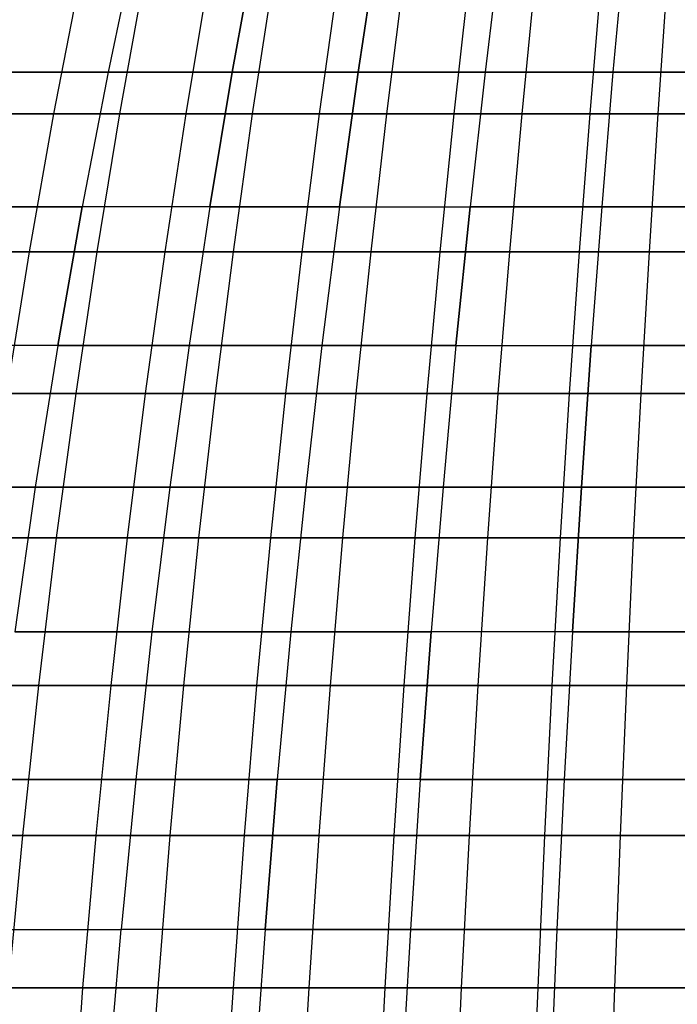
# Model space of a CAD drawing. Extents: x -125 to 125, y -143 to 0.
# Tile 139 of 241: x -15 to -5, y -65 to -49. Entities that reach past the tile are written whole.
import ezdxf

# ---------------------------------------------------------------- set-up
doc = ezdxf.new("R2010")
doc.units = 0
doc.header["$LTSCALE"] = 25.4
doc.layers.get('0').update_dxf_attribs({"linetype": 'CONTINUOUS'})

# ---------------------------------------------------------------- blocks, each defined once
blk = doc.blocks.new('NL2500026672_STL')
at = {"color": 0}
for p, q in [((-13.457, -48.026, 42.681), (-13.888, -50.068, 44.049)), ((-13.457, -48.026, 42.681), (-13.888, -50.068, 44.049)), ((-13.457, -48.026, -42.681), (-13.888, -50.068, -44.049)), ((-13.457, -48.026, -42.681), (-13.888, -50.068, -44.049)), ((-11.954, -50.068, 44.612), (-11.583, -48.026, 43.228)), ((-11.954, -50.068, 44.612), (-11.583, -48.026, 43.228)), ((-11.583, -48.026, -43.228), (-11.954, -50.068, -44.612)), ((-11.583, -48.026, -43.228), (-11.954, -50.068, -44.612)), ((-9.686, -48.026, 43.692), (-9.997, -50.068, 45.091)), ((-9.997, -50.068, -45.091), (-9.686, -48.026, -43.692)), ((-9.997, -50.068, -45.091), (-9.686, -48.026, -43.692)), ((-9.686, -48.026, 43.692), (-9.997, -50.068, 45.091)), ((-7.771, -48.026, 44.073), (-8.02, -50.068, 45.484)), ((-7.771, -48.026, -44.073), (-8.02, -50.068, -45.484)), ((-7.771, -48.026, -44.073), (-8.02, -50.068, -45.484)), ((-7.771, -48.026, 44.073), (-8.02, -50.068, 45.484)), ((-5.841, -48.026, 44.37), (-6.029, -50.068, 45.791)), ((-5.841, -48.026, 44.37), (-6.029, -50.068, 45.791)), ((-5.841, -48.026, -44.37), (-6.029, -50.068, -45.791)), ((-5.841, -48.026, -44.37), (-6.029, -50.068, -45.791)), ((-14.331, -48.625, -47.132), (-14.736, -50.718, -48.463)), ((-14.331, -48.625, -47.132), (-14.736, -50.718, -48.463)), ((-13.334, -48.625, 47.424), (-13.711, -50.718, 48.763)), ((-13.334, -48.625, 47.424), (-13.711, -50.718, 48.763)), ((-12.332, -48.625, -47.694), (-12.68, -50.718, -49.041)), ((-12.332, -48.625, -47.694), (-12.68, -50.718, -49.041)), ((-11.323, -48.625, 47.944), (-11.643, -50.718, 49.298)), ((-11.323, -48.625, 47.944), (-11.643, -50.718, 49.298)), ((-10.31, -48.625, -48.172), (-10.601, -50.718, -49.532)), ((-10.31, -48.625, -48.172), (-10.601, -50.718, -49.532)), ((-9.292, -48.625, 48.378), (-9.555, -50.718, 49.745)), ((-9.292, -48.625, 48.378), (-9.555, -50.718, 49.745)), ((-8.27, -48.625, -48.563), (-8.504, -50.718, -49.935)), ((-8.27, -48.625, -48.563), (-8.504, -50.718, -49.935)), ((-7.244, -48.625, 48.727), (-7.449, -50.718, 50.103)), ((-7.244, -48.625, 48.727), (-7.449, -50.718, 50.103)), ((-6.215, -48.625, -48.869), (-6.391, -50.718, -50.249)), ((-6.215, -48.625, -48.869), (-6.391, -50.718, -50.249)), ((-5.184, -48.625, 48.989), (-5.33, -50.718, 50.373)), ((-5.184, -48.625, 48.989), (-5.33, -50.718, 50.373)), ((-13.888, -50.068, 44.049), (-15.797, -50.068, 43.401)), ((-13.888, -50.068, 44.049), (-15.797, -50.068, 43.401)), ((-15.797, -50.068, -43.401), (-13.888, -50.068, -44.049)), ((-15.797, -50.068, -43.401), (-13.888, -50.068, -44.049)), ((-13.888, -50.068, 44.049), (-14.293, -52.168, 45.332)), ((-13.888, -50.068, 44.049), (-14.293, -52.168, 45.332)), ((-13.888, -50.068, -44.049), (-14.293, -52.168, -45.332)), ((-13.888, -50.068, -44.049), (-14.293, -52.168, -45.332)), ((-11.954, -50.068, 44.612), (-13.888, -50.068, 44.049)), ((-11.954, -50.068, 44.612), (-13.888, -50.068, 44.049)), ((-13.888, -50.068, -44.049), (-11.954, -50.068, -44.612)), ((-13.888, -50.068, -44.049), (-11.954, -50.068, -44.612)), ((-11.954, -50.068, 44.612), (-12.302, -52.168, 45.913)), ((-11.954, -50.068, 44.612), (-12.302, -52.168, 45.913)), ((-12.302, -52.168, -45.913), (-11.954, -50.068, -44.612)), ((-12.302, -52.168, -45.913), (-11.954, -50.068, -44.612)), ((-11.954, -50.068, 44.612), (-9.997, -50.068, 45.091)), ((-11.954, -50.068, 44.612), (-9.997, -50.068, 45.091)), ((-9.997, -50.068, -45.091), (-11.954, -50.068, -44.612)), ((-9.997, -50.068, -45.091), (-11.954, -50.068, -44.612)), ((-10.288, -52.168, 46.405), (-9.997, -50.068, 45.091)), ((-10.288, -52.168, 46.405), (-9.997, -50.068, 45.091)), ((-9.997, -50.068, -45.091), (-10.288, -52.168, -46.405)), ((-9.997, -50.068, -45.091), (-10.288, -52.168, -46.405)), ((-8.02, -50.068, 45.484), (-9.997, -50.068, 45.091)), ((-9.997, -50.068, -45.091), (-8.02, -50.068, -45.484)), ((-9.997, -50.068, -45.091), (-8.02, -50.068, -45.484)), ((-8.02, -50.068, 45.484), (-9.997, -50.068, 45.091)), ((-8.02, -50.068, 45.484), (-8.254, -52.168, 46.81)), ((-8.02, -50.068, -45.484), (-8.254, -52.168, -46.81)), ((-8.02, -50.068, -45.484), (-8.254, -52.168, -46.81)), ((-8.02, -50.068, 45.484), (-8.254, -52.168, 46.81)), ((-6.029, -50.068, 45.791), (-8.02, -50.068, 45.484)), ((-8.02, -50.068, -45.484), (-6.029, -50.068, -45.791)), ((-8.02, -50.068, -45.484), (-6.029, -50.068, -45.791)), ((-6.029, -50.068, 45.791), (-8.02, -50.068, 45.484)), ((-6.029, -50.068, 45.791), (-6.204, -52.168, 47.125)), ((-6.029, -50.068, -45.791), (-6.204, -52.168, -47.125)), ((-6.029, -50.068, -45.791), (-6.204, -52.168, -47.125)), ((-6.029, -50.068, 45.791), (-6.204, -52.168, 47.125)), ((-4.025, -50.068, 46.01), (-6.029, -50.068, 45.791)), ((-4.025, -50.068, 46.01), (-6.029, -50.068, 45.791)), ((-6.029, -50.068, -45.791), (-4.025, -50.068, -46.01)), ((-6.029, -50.068, -45.791), (-4.025, -50.068, -46.01)), ((-14.736, -50.718, -48.463), (-16.766, -50.718, -47.799)), ((-14.736, -50.718, -48.463), (-16.766, -50.718, -47.799)), ((-15.754, -50.718, 48.142), (-13.711, -50.718, 48.763)), ((-15.754, -50.718, 48.142), (-13.711, -50.718, 48.763)), ((-14.736, -50.718, -48.463), (-15.115, -52.867, -49.709)), ((-14.736, -50.718, -48.463), (-15.115, -52.867, -49.709)), ((-12.68, -50.718, -49.041), (-14.736, -50.718, -48.463)), ((-12.68, -50.718, -49.041), (-14.736, -50.718, -48.463)), ((-13.711, -50.718, 48.763), (-14.063, -52.867, 50.017)), ((-13.711, -50.718, 48.763), (-14.063, -52.867, 50.017)), ((-13.711, -50.718, 48.763), (-11.643, -50.718, 49.298)), ((-13.711, -50.718, 48.763), (-11.643, -50.718, 49.298)), ((-12.68, -50.718, -49.041), (-13.006, -52.867, -50.302)), ((-12.68, -50.718, -49.041), (-13.006, -52.867, -50.302)), ((-10.601, -50.718, -49.532), (-12.68, -50.718, -49.041)), ((-10.601, -50.718, -49.532), (-12.68, -50.718, -49.041)), ((-11.643, -50.718, 49.298), (-11.942, -52.867, 50.565)), ((-11.643, -50.718, 49.298), (-11.942, -52.867, 50.565)), ((-11.643, -50.718, 49.298), (-9.555, -50.718, 49.745)), ((-11.643, -50.718, 49.298), (-9.555, -50.718, 49.745)), ((-10.601, -50.718, -49.532), (-10.874, -52.867, -50.806)), ((-10.601, -50.718, -49.532), (-10.874, -52.867, -50.806)), ((-8.504, -50.718, -49.935), (-10.601, -50.718, -49.532)), ((-8.504, -50.718, -49.935), (-10.601, -50.718, -49.532)), ((-9.555, -50.718, 49.745), (-9.8, -52.867, 51.024)), ((-9.555, -50.718, 49.745), (-9.8, -52.867, 51.024)), ((-9.555, -50.718, 49.745), (-7.449, -50.718, 50.103)), ((-9.555, -50.718, 49.745), (-7.449, -50.718, 50.103)), ((-8.504, -50.718, -49.935), (-8.722, -52.867, -51.219)), ((-8.504, -50.718, -49.935), (-8.722, -52.867, -51.219)), ((-6.391, -50.718, -50.249), (-8.504, -50.718, -49.935)), ((-6.391, -50.718, -50.249), (-8.504, -50.718, -49.935)), ((-7.449, -50.718, 50.103), (-7.64, -52.867, 51.391)), ((-7.449, -50.718, 50.103), (-7.64, -52.867, 51.391)), ((-7.449, -50.718, 50.103), (-5.33, -50.718, 50.373)), ((-7.449, -50.718, 50.103), (-5.33, -50.718, 50.373)), ((-6.391, -50.718, -50.249), (-6.555, -52.867, -51.541)), ((-6.391, -50.718, -50.249), (-6.555, -52.867, -51.541)), ((-4.267, -50.718, -50.474), (-6.391, -50.718, -50.249)), ((-4.267, -50.718, -50.474), (-6.391, -50.718, -50.249)), ((-5.33, -50.718, 50.373), (-5.467, -52.867, 51.668)), ((-5.33, -50.718, 50.373), (-5.467, -52.867, 51.668)), ((-5.33, -50.718, 50.373), (-3.202, -50.718, 50.553)), ((-5.33, -50.718, 50.373), (-3.202, -50.718, 50.553)), ((-14.293, -52.168, 45.332), (-16.257, -52.168, 44.666)), ((-14.293, -52.168, 45.332), (-16.257, -52.168, 44.666)), ((-16.257, -52.168, -44.666), (-14.293, -52.168, -45.332)), ((-16.257, -52.168, -44.666), (-14.293, -52.168, -45.332)), ((-14.293, -52.168, 45.332), (-14.671, -54.323, 46.53)), ((-14.293, -52.168, 45.332), (-14.671, -54.323, 46.53)), ((-14.671, -54.323, -46.53), (-14.293, -52.168, -45.332)), ((-14.671, -54.323, -46.53), (-14.293, -52.168, -45.332)), ((-12.302, -52.168, 45.913), (-14.293, -52.168, 45.332)), ((-12.302, -52.168, 45.913), (-14.293, -52.168, 45.332)), ((-12.302, -52.168, -45.913), (-14.293, -52.168, -45.332)), ((-12.302, -52.168, -45.913), (-14.293, -52.168, -45.332)), ((-12.302, -52.168, 45.913), (-12.627, -54.323, 47.126)), ((-12.302, -52.168, 45.913), (-12.627, -54.323, 47.126)), ((-12.302, -52.168, -45.913), (-12.627, -54.323, -47.126)), ((-12.302, -52.168, -45.913), (-12.627, -54.323, -47.126)), ((-10.288, -52.168, 46.405), (-12.302, -52.168, 45.913)), ((-10.288, -52.168, 46.405), (-12.302, -52.168, 45.913)), ((-12.302, -52.168, -45.913), (-10.288, -52.168, -46.405)), ((-12.302, -52.168, -45.913), (-10.288, -52.168, -46.405)), ((-10.288, -52.168, 46.405), (-10.56, -54.323, 47.632)), ((-10.288, -52.168, 46.405), (-10.56, -54.323, 47.632)), ((-10.288, -52.168, -46.405), (-10.56, -54.323, -47.632)), ((-10.288, -52.168, -46.405), (-10.56, -54.323, -47.632)), ((-10.288, -52.168, 46.405), (-8.254, -52.168, 46.81)), ((-10.288, -52.168, 46.405), (-8.254, -52.168, 46.81)), ((-10.288, -52.168, -46.405), (-8.254, -52.168, -46.81)), ((-10.288, -52.168, -46.405), (-8.254, -52.168, -46.81)), ((-8.472, -54.323, 48.047), (-8.254, -52.168, 46.81)), ((-8.472, -54.323, 48.047), (-8.254, -52.168, 46.81)), ((-8.254, -52.168, -46.81), (-8.472, -54.323, -48.047)), ((-8.254, -52.168, -46.81), (-8.472, -54.323, -48.047)), ((-6.204, -52.168, 47.125), (-8.254, -52.168, 46.81)), ((-8.254, -52.168, -46.81), (-6.204, -52.168, -47.125)), ((-8.254, -52.168, -46.81), (-6.204, -52.168, -47.125)), ((-6.204, -52.168, 47.125), (-8.254, -52.168, 46.81)), ((-6.204, -52.168, 47.125), (-6.368, -54.323, 48.371)), ((-6.204, -52.168, -47.125), (-6.368, -54.323, -48.371)), ((-6.204, -52.168, 47.125), (-6.368, -54.323, 48.371)), ((-6.204, -52.168, -47.125), (-6.368, -54.323, -48.371)), ((-4.143, -52.168, 47.351), (-6.204, -52.168, 47.125)), ((-6.204, -52.168, -47.125), (-4.143, -52.168, -47.351)), ((-4.143, -52.168, 47.351), (-6.204, -52.168, 47.125)), ((-6.204, -52.168, -47.125), (-4.143, -52.168, -47.351)), ((-15.115, -52.867, -49.709), (-17.197, -52.867, -49.028)), ((-15.115, -52.867, -49.709), (-17.197, -52.867, -49.028)), ((-16.159, -52.867, 49.379), (-14.063, -52.867, 50.017)), ((-16.159, -52.867, 49.379), (-14.063, -52.867, 50.017)), ((-15.115, -52.867, -49.709), (-15.467, -55.07, -50.868)), ((-15.115, -52.867, -49.709), (-15.467, -55.07, -50.868)), ((-13.006, -52.867, -50.302), (-15.115, -52.867, -49.709)), ((-13.006, -52.867, -50.302), (-15.115, -52.867, -49.709)), ((-14.063, -52.867, 50.017), (-14.391, -55.07, 51.183)), ((-14.063, -52.867, 50.017), (-14.391, -55.07, 51.183)), ((-14.063, -52.867, 50.017), (-11.942, -52.867, 50.565)), ((-14.063, -52.867, 50.017), (-11.942, -52.867, 50.565)), ((-13.006, -52.867, -50.302), (-13.309, -55.07, -51.475)), ((-13.006, -52.867, -50.302), (-13.309, -55.07, -51.475)), ((-10.874, -52.867, -50.806), (-13.006, -52.867, -50.302)), ((-10.874, -52.867, -50.806), (-13.006, -52.867, -50.302)), ((-11.942, -52.867, 50.565), (-12.221, -55.07, 51.744)), ((-11.942, -52.867, 50.565), (-12.221, -55.07, 51.744)), ((-11.942, -52.867, 50.565), (-9.8, -52.867, 51.024)), ((-11.942, -52.867, 50.565), (-9.8, -52.867, 51.024)), ((-10.874, -52.867, -50.806), (-11.127, -55.07, -51.99)), ((-10.874, -52.867, -50.806), (-11.127, -55.07, -51.99)), ((-8.722, -52.867, -51.219), (-10.874, -52.867, -50.806)), ((-8.722, -52.867, -51.219), (-10.874, -52.867, -50.806)), ((-9.8, -52.867, 51.024), (-10.029, -55.07, 52.213)), ((-9.8, -52.867, 51.024), (-10.029, -55.07, 52.213)), ((-9.8, -52.867, 51.024), (-7.64, -52.867, 51.391)), ((-9.8, -52.867, 51.024), (-7.64, -52.867, 51.391)), ((-8.722, -52.867, -51.219), (-8.926, -55.07, -52.413)), ((-8.722, -52.867, -51.219), (-8.926, -55.07, -52.413)), ((-6.555, -52.867, -51.541), (-8.722, -52.867, -51.219)), ((-6.555, -52.867, -51.541), (-8.722, -52.867, -51.219)), ((-7.64, -52.867, 51.391), (-7.819, -55.07, 52.589)), ((-7.64, -52.867, 51.391), (-7.819, -55.07, 52.589)), ((-7.64, -52.867, 51.391), (-5.467, -52.867, 51.668)), ((-7.64, -52.867, 51.391), (-5.467, -52.867, 51.668)), ((-6.555, -52.867, -51.541), (-6.708, -55.07, -52.742)), ((-6.555, -52.867, -51.541), (-6.708, -55.07, -52.742)), ((-4.377, -52.867, -51.772), (-6.555, -52.867, -51.541)), ((-4.377, -52.867, -51.772), (-6.555, -52.867, -51.541)), ((-5.467, -52.867, 51.668), (-5.595, -55.07, 52.872)), ((-5.467, -52.867, 51.668), (-5.595, -55.07, 52.872)), ((-5.467, -52.867, 51.668), (-3.284, -52.867, 51.852)), ((-5.467, -52.867, 51.668), (-3.284, -52.867, 51.852)), ((-14.671, -54.323, 46.53), (-16.687, -54.323, 45.846)), ((-14.671, -54.323, 46.53), (-16.687, -54.323, 45.846)), ((-14.671, -54.323, -46.53), (-16.687, -54.323, -45.846)), ((-14.671, -54.323, -46.53), (-16.687, -54.323, -45.846)), ((-14.671, -54.323, 46.53), (-15.021, -56.53, 47.64)), ((-14.671, -54.323, 46.53), (-15.021, -56.53, 47.64)), ((-14.671, -54.323, -46.53), (-15.021, -56.53, -47.64)), ((-14.671, -54.323, -46.53), (-15.021, -56.53, -47.64)), ((-12.627, -54.323, 47.126), (-14.671, -54.323, 46.53)), ((-12.627, -54.323, 47.126), (-14.671, -54.323, 46.53)), ((-14.671, -54.323, -46.53), (-12.627, -54.323, -47.126)), ((-14.671, -54.323, -46.53), (-12.627, -54.323, -47.126)), ((-12.627, -54.323, 47.126), (-12.928, -56.53, 48.25)), ((-12.627, -54.323, 47.126), (-12.928, -56.53, 48.25)), ((-12.627, -54.323, -47.126), (-12.928, -56.53, -48.25)), ((-12.627, -54.323, -47.126), (-12.928, -56.53, -48.25)), ((-10.56, -54.323, 47.632), (-12.627, -54.323, 47.126)), ((-10.56, -54.323, 47.632), (-12.627, -54.323, 47.126)), ((-12.627, -54.323, -47.126), (-10.56, -54.323, -47.632)), ((-12.627, -54.323, -47.126), (-10.56, -54.323, -47.632)), ((-10.56, -54.323, 47.632), (-10.812, -56.53, 48.768)), ((-10.56, -54.323, 47.632), (-10.812, -56.53, 48.768)), ((-10.56, -54.323, -47.632), (-10.812, -56.53, -48.768)), ((-10.56, -54.323, -47.632), (-10.812, -56.53, -48.768)), ((-8.472, -54.323, 48.047), (-10.56, -54.323, 47.632)), ((-8.472, -54.323, 48.047), (-10.56, -54.323, 47.632)), ((-10.56, -54.323, -47.632), (-8.472, -54.323, -48.047)), ((-10.56, -54.323, -47.632), (-8.472, -54.323, -48.047)), ((-8.472, -54.323, 48.047), (-8.674, -56.53, 49.193)), ((-8.472, -54.323, 48.047), (-8.674, -56.53, 49.193)), ((-8.472, -54.323, -48.047), (-8.674, -56.53, -49.193)), ((-8.472, -54.323, -48.047), (-8.674, -56.53, -49.193)), ((-8.472, -54.323, 48.047), (-6.368, -54.323, 48.371)), ((-8.472, -54.323, 48.047), (-6.368, -54.323, 48.371)), ((-8.472, -54.323, -48.047), (-6.368, -54.323, -48.371)), ((-8.472, -54.323, -48.047), (-6.368, -54.323, -48.371)), ((-6.52, -56.53, 49.524), (-6.368, -54.323, 48.371)), ((-6.52, -56.53, 49.524), (-6.368, -54.323, 48.371)), ((-6.368, -54.323, -48.371), (-6.52, -56.53, -49.524)), ((-6.368, -54.323, -48.371), (-6.52, -56.53, -49.524)), ((-4.252, -54.323, 48.602), (-6.368, -54.323, 48.371)), ((-6.368, -54.323, -48.371), (-4.252, -54.323, -48.602)), ((-4.252, -54.323, 48.602), (-6.368, -54.323, 48.371)), ((-6.368, -54.323, -48.371), (-4.252, -54.323, -48.602)), ((-16.536, -55.07, 50.53), (-14.391, -55.07, 51.183)), ((-16.536, -55.07, 50.53), (-14.391, -55.07, 51.183)), ((-13.309, -55.07, -51.475), (-15.467, -55.07, -50.868)), ((-13.309, -55.07, -51.475), (-15.467, -55.07, -50.868)), ((-14.391, -55.07, 51.183), (-14.694, -57.321, 52.259)), ((-14.391, -55.07, 51.183), (-14.694, -57.321, 52.259)), ((-14.391, -55.07, 51.183), (-12.221, -55.07, 51.744)), ((-14.391, -55.07, 51.183), (-12.221, -55.07, 51.744)), ((-13.309, -55.07, -51.475), (-13.589, -57.321, -52.557)), ((-13.309, -55.07, -51.475), (-13.589, -57.321, -52.557)), ((-11.127, -55.07, -51.99), (-13.309, -55.07, -51.475)), ((-11.127, -55.07, -51.99), (-13.309, -55.07, -51.475)), ((-12.221, -55.07, 51.744), (-12.478, -57.321, 52.832)), ((-12.221, -55.07, 51.744), (-12.478, -57.321, 52.832)), ((-12.221, -55.07, 51.744), (-10.029, -55.07, 52.213)), ((-12.221, -55.07, 51.744), (-10.029, -55.07, 52.213)), ((-11.127, -55.07, -51.99), (-11.361, -57.321, -53.083)), ((-11.127, -55.07, -51.99), (-11.361, -57.321, -53.083)), ((-8.926, -55.07, -52.413), (-11.127, -55.07, -51.99)), ((-8.926, -55.07, -52.413), (-11.127, -55.07, -51.99)), ((-10.029, -55.07, 52.213), (-10.239, -57.321, 53.311)), ((-10.029, -55.07, 52.213), (-10.239, -57.321, 53.311)), ((-10.029, -55.07, 52.213), (-7.819, -55.07, 52.589)), ((-10.029, -55.07, 52.213), (-7.819, -55.07, 52.589)), ((-8.926, -55.07, -52.413), (-9.113, -57.321, -53.515)), ((-8.926, -55.07, -52.413), (-9.113, -57.321, -53.515)), ((-6.708, -55.07, -52.742), (-8.926, -55.07, -52.413)), ((-6.708, -55.07, -52.742), (-8.926, -55.07, -52.413)), ((-7.819, -55.07, 52.589), (-7.983, -57.321, 53.695)), ((-7.819, -55.07, 52.589), (-7.983, -57.321, 53.695)), ((-7.819, -55.07, 52.589), (-5.595, -55.07, 52.872)), ((-7.819, -55.07, 52.589), (-5.595, -55.07, 52.872)), ((-6.708, -55.07, -52.742), (-6.849, -57.321, -53.851)), ((-6.708, -55.07, -52.742), (-6.849, -57.321, -53.851)), ((-4.479, -55.07, -52.978), (-6.708, -55.07, -52.742)), ((-4.479, -55.07, -52.978), (-6.708, -55.07, -52.742)), ((-5.595, -55.07, 52.872), (-5.712, -57.321, 53.984)), ((-5.595, -55.07, 52.872), (-5.712, -57.321, 53.984)), ((-5.595, -55.07, 52.872), (-3.361, -55.07, 53.061)), ((-5.595, -55.07, 52.872), (-3.361, -55.07, 53.061)), ((-15.021, -56.53, 47.64), (-17.085, -56.53, 46.939)), ((-17.085, -56.53, -46.939), (-15.021, -56.53, -47.64)), ((-17.085, -56.53, -46.939), (-15.021, -56.53, -47.64)), ((-15.021, -56.53, 47.64), (-17.085, -56.53, 46.939)), ((-15.021, -56.53, 47.64), (-15.342, -58.784, 48.66)), ((-15.021, -56.53, -47.64), (-15.342, -58.784, -48.66)), ((-15.021, -56.53, -47.64), (-15.342, -58.784, -48.66)), ((-15.021, -56.53, 47.64), (-15.342, -58.784, 48.66)), ((-12.928, -56.53, 48.25), (-15.021, -56.53, 47.64)), ((-12.928, -56.53, 48.25), (-15.021, -56.53, 47.64)), ((-15.021, -56.53, -47.64), (-12.928, -56.53, -48.25)), ((-15.021, -56.53, -47.64), (-12.928, -56.53, -48.25)), ((-12.928, -56.53, 48.25), (-13.205, -58.784, 49.283)), ((-12.928, -56.53, 48.25), (-13.205, -58.784, 49.283)), ((-12.928, -56.53, -48.25), (-13.205, -58.784, -49.283)), ((-12.928, -56.53, -48.25), (-13.205, -58.784, -49.283)), ((-10.812, -56.53, 48.768), (-12.928, -56.53, 48.25)), ((-10.812, -56.53, 48.768), (-12.928, -56.53, 48.25)), ((-12.928, -56.53, -48.25), (-10.812, -56.53, -48.768)), ((-12.928, -56.53, -48.25), (-10.812, -56.53, -48.768)), ((-10.812, -56.53, 48.768), (-11.043, -58.784, 49.812)), ((-10.812, -56.53, 48.768), (-11.043, -58.784, 49.812)), ((-10.812, -56.53, -48.768), (-11.043, -58.784, -49.812)), ((-10.812, -56.53, -48.768), (-11.043, -58.784, -49.812)), ((-8.674, -56.53, 49.193), (-10.812, -56.53, 48.768)), ((-8.674, -56.53, 49.193), (-10.812, -56.53, 48.768)), ((-10.812, -56.53, -48.768), (-8.674, -56.53, -49.193)), ((-10.812, -56.53, -48.768), (-8.674, -56.53, -49.193)), ((-8.674, -56.53, 49.193), (-8.86, -58.784, 50.246)), ((-8.674, -56.53, 49.193), (-8.86, -58.784, 50.246)), ((-8.674, -56.53, -49.193), (-8.86, -58.784, -50.246)), ((-8.674, -56.53, -49.193), (-8.86, -58.784, -50.246)), ((-6.52, -56.53, 49.524), (-8.674, -56.53, 49.193)), ((-6.52, -56.53, 49.524), (-8.674, -56.53, 49.193)), ((-8.674, -56.53, -49.193), (-6.52, -56.53, -49.524)), ((-8.674, -56.53, -49.193), (-6.52, -56.53, -49.524)), ((-6.52, -56.53, 49.524), (-6.66, -58.784, 50.585)), ((-6.52, -56.53, 49.524), (-6.66, -58.784, 50.585)), ((-6.66, -58.784, -50.585), (-6.52, -56.53, -49.524)), ((-6.66, -58.784, -50.585), (-6.52, -56.53, -49.524)), ((-6.52, -56.53, 49.524), (-4.354, -56.53, 49.762)), ((-6.52, -56.53, 49.524), (-4.354, -56.53, 49.762)), ((-4.354, -56.53, -49.762), (-6.52, -56.53, -49.524)), ((-4.354, -56.53, -49.762), (-6.52, -56.53, -49.524)), ((-16.884, -57.321, 51.593), (-14.694, -57.321, 52.259)), ((-16.884, -57.321, 51.593), (-14.694, -57.321, 52.259)), ((-13.589, -57.321, -52.557), (-15.792, -57.321, -51.937)), ((-13.589, -57.321, -52.557), (-15.792, -57.321, -51.937)), ((-14.694, -57.321, 52.259), (-14.971, -59.617, 53.243)), ((-14.694, -57.321, 52.259), (-14.971, -59.617, 53.243)), ((-14.694, -57.321, 52.259), (-12.478, -57.321, 52.832)), ((-14.694, -57.321, 52.259), (-12.478, -57.321, 52.832)), ((-13.589, -57.321, -52.557), (-13.845, -59.617, -53.547)), ((-13.589, -57.321, -52.557), (-13.845, -59.617, -53.547)), ((-11.361, -57.321, -53.083), (-13.589, -57.321, -52.557)), ((-11.361, -57.321, -53.083), (-13.589, -57.321, -52.557)), ((-12.478, -57.321, 52.832), (-12.713, -59.617, 53.827)), ((-12.478, -57.321, 52.832), (-12.713, -59.617, 53.827)), ((-12.478, -57.321, 52.832), (-10.239, -57.321, 53.311)), ((-12.478, -57.321, 52.832), (-10.239, -57.321, 53.311)), ((-11.361, -57.321, -53.083), (-11.575, -59.617, -54.083)), ((-11.361, -57.321, -53.083), (-11.575, -59.617, -54.083)), ((-9.113, -57.321, -53.515), (-11.361, -57.321, -53.083)), ((-9.113, -57.321, -53.515), (-11.361, -57.321, -53.083)), ((-10.239, -57.321, 53.311), (-10.432, -59.617, 54.315)), ((-10.239, -57.321, 53.311), (-10.432, -59.617, 54.315)), ((-10.239, -57.321, 53.311), (-7.983, -57.321, 53.695)), ((-10.239, -57.321, 53.311), (-7.983, -57.321, 53.695)), ((-9.113, -57.321, -53.515), (-9.285, -59.617, -54.523)), ((-9.113, -57.321, -53.515), (-9.285, -59.617, -54.523)), ((-6.849, -57.321, -53.851), (-9.113, -57.321, -53.515)), ((-6.849, -57.321, -53.851), (-9.113, -57.321, -53.515)), ((-7.983, -57.321, 53.695), (-8.133, -59.617, 54.707)), ((-7.983, -57.321, 53.695), (-8.133, -59.617, 54.707)), ((-7.983, -57.321, 53.695), (-5.712, -57.321, 53.984)), ((-7.983, -57.321, 53.695), (-5.712, -57.321, 53.984)), ((-6.849, -57.321, -53.851), (-6.978, -59.617, -54.866)), ((-6.849, -57.321, -53.851), (-6.978, -59.617, -54.866)), ((-4.573, -57.321, -54.092), (-6.849, -57.321, -53.851)), ((-4.573, -57.321, -54.092), (-6.849, -57.321, -53.851)), ((-5.712, -57.321, 53.984), (-5.82, -59.617, 55.001)), ((-5.712, -57.321, 53.984), (-5.82, -59.617, 55.001)), ((-5.712, -57.321, 53.984), (-3.431, -57.321, 54.177)), ((-5.712, -57.321, 53.984), (-3.431, -57.321, 54.177)), ((-13.205, -58.784, 49.283), (-15.342, -58.784, 48.66)), ((-15.342, -58.784, -48.66), (-13.205, -58.784, -49.283)), ((-15.342, -58.784, -48.66), (-13.205, -58.784, -49.283)), ((-13.205, -58.784, 49.283), (-15.342, -58.784, 48.66)), ((-13.205, -58.784, 49.283), (-13.457, -61.081, 50.223)), ((-13.205, -58.784, -49.283), (-13.457, -61.081, -50.223)), ((-13.205, -58.784, 49.283), (-13.457, -61.081, 50.223)), ((-13.205, -58.784, -49.283), (-13.457, -61.081, -50.223)), ((-11.043, -58.784, 49.812), (-13.205, -58.784, 49.283)), ((-11.043, -58.784, 49.812), (-13.205, -58.784, 49.283)), ((-13.205, -58.784, -49.283), (-11.043, -58.784, -49.812)), ((-13.205, -58.784, -49.283), (-11.043, -58.784, -49.812)), ((-11.043, -58.784, 49.812), (-11.254, -61.081, 50.762)), ((-11.043, -58.784, 49.812), (-11.254, -61.081, 50.762)), ((-11.043, -58.784, -49.812), (-11.254, -61.081, -50.762)), ((-11.043, -58.784, -49.812), (-11.254, -61.081, -50.762)), ((-8.86, -58.784, 50.246), (-11.043, -58.784, 49.812)), ((-8.86, -58.784, 50.246), (-11.043, -58.784, 49.812)), ((-11.043, -58.784, -49.812), (-8.86, -58.784, -50.246)), ((-11.043, -58.784, -49.812), (-8.86, -58.784, -50.246)), ((-8.86, -58.784, 50.246), (-9.029, -61.081, 51.204)), ((-8.86, -58.784, 50.246), (-9.029, -61.081, 51.204)), ((-9.029, -61.081, -51.204), (-8.86, -58.784, -50.246)), ((-9.029, -61.081, -51.204), (-8.86, -58.784, -50.246)), ((-6.66, -58.784, 50.585), (-8.86, -58.784, 50.246)), ((-6.66, -58.784, 50.585), (-8.86, -58.784, 50.246)), ((-6.66, -58.784, -50.585), (-8.86, -58.784, -50.246)), ((-6.66, -58.784, -50.585), (-8.86, -58.784, -50.246)), ((-6.66, -58.784, 50.585), (-6.787, -61.081, 51.55)), ((-6.66, -58.784, 50.585), (-6.787, -61.081, 51.55)), ((-6.66, -58.784, -50.585), (-6.787, -61.081, -51.55)), ((-6.66, -58.784, -50.585), (-6.787, -61.081, -51.55)), ((-4.447, -58.784, 50.827), (-6.66, -58.784, 50.585)), ((-4.447, -58.784, 50.827), (-6.66, -58.784, 50.585)), ((-6.66, -58.784, -50.585), (-4.447, -58.784, -50.827)), ((-6.66, -58.784, -50.585), (-4.447, -58.784, -50.827)), ((-17.202, -59.617, 52.565), (-14.971, -59.617, 53.243)), ((-17.202, -59.617, 52.565), (-14.971, -59.617, 53.243)), ((-13.845, -59.617, -53.547), (-16.09, -59.617, -52.916)), ((-13.845, -59.617, -53.547), (-16.09, -59.617, -52.916)), ((-14.971, -59.617, 53.243), (-15.221, -61.953, 54.134)), ((-14.971, -59.617, 53.243), (-15.221, -61.953, 54.134)), ((-14.971, -59.617, 53.243), (-12.713, -59.617, 53.827)), ((-14.971, -59.617, 53.243), (-12.713, -59.617, 53.827)), ((-13.845, -59.617, -53.547), (-14.077, -61.953, -54.443)), ((-13.845, -59.617, -53.547), (-14.077, -61.953, -54.443)), ((-11.575, -59.617, -54.083), (-13.845, -59.617, -53.547)), ((-11.575, -59.617, -54.083), (-13.845, -59.617, -53.547)), ((-12.713, -59.617, 53.827), (-12.926, -61.953, 54.728)), ((-12.713, -59.617, 53.827), (-12.926, -61.953, 54.728)), ((-12.713, -59.617, 53.827), (-10.432, -59.617, 54.315)), ((-12.713, -59.617, 53.827), (-10.432, -59.617, 54.315)), ((-11.575, -59.617, -54.083), (-11.769, -61.953, -54.988)), ((-11.575, -59.617, -54.083), (-11.769, -61.953, -54.988)), ((-9.285, -59.617, -54.523), (-11.575, -59.617, -54.083)), ((-9.285, -59.617, -54.523), (-11.575, -59.617, -54.083)), ((-10.432, -59.617, 54.315), (-10.607, -61.953, 55.224)), ((-10.432, -59.617, 54.315), (-10.607, -61.953, 55.224)), ((-10.432, -59.617, 54.315), (-8.133, -59.617, 54.707)), ((-10.432, -59.617, 54.315), (-8.133, -59.617, 54.707)), ((-9.285, -59.617, -54.523), (-9.44, -61.953, -55.435)), ((-9.285, -59.617, -54.523), (-9.44, -61.953, -55.435)), ((-6.978, -59.617, -54.866), (-9.285, -59.617, -54.523)), ((-6.978, -59.617, -54.866), (-9.285, -59.617, -54.523)), ((-8.133, -59.617, 54.707), (-8.269, -61.953, 55.622)), ((-8.133, -59.617, 54.707), (-8.269, -61.953, 55.622)), ((-8.133, -59.617, 54.707), (-5.82, -59.617, 55.001)), ((-8.133, -59.617, 54.707), (-5.82, -59.617, 55.001)), ((-6.978, -59.617, -54.866), (-7.095, -61.953, -55.784)), ((-6.978, -59.617, -54.866), (-7.095, -61.953, -55.784)), ((-4.659, -59.617, -55.111), (-6.978, -59.617, -54.866)), ((-4.659, -59.617, -55.111), (-6.978, -59.617, -54.866)), ((-5.82, -59.617, 55.001), (-5.917, -61.953, 55.921)), ((-5.82, -59.617, 55.001), (-5.917, -61.953, 55.921)), ((-5.82, -59.617, 55.001), (-3.496, -59.617, 55.197)), ((-5.82, -59.617, 55.001), (-3.496, -59.617, 55.197)), ((-13.457, -61.081, 50.223), (-15.635, -61.081, 49.588)), ((-15.635, -61.081, -49.588), (-13.457, -61.081, -50.223)), ((-13.457, -61.081, 50.223), (-15.635, -61.081, 49.588)), ((-15.635, -61.081, -49.588), (-13.457, -61.081, -50.223)), ((-13.457, -61.081, 50.223), (-13.684, -63.417, 51.068)), ((-13.457, -61.081, -50.223), (-13.684, -63.417, -51.068)), ((-13.457, -61.081, 50.223), (-13.684, -63.417, 51.068)), ((-13.457, -61.081, -50.223), (-13.684, -63.417, -51.068)), ((-11.254, -61.081, 50.762), (-13.457, -61.081, 50.223)), ((-13.457, -61.081, -50.223), (-11.254, -61.081, -50.762)), ((-11.254, -61.081, 50.762), (-13.457, -61.081, 50.223)), ((-13.457, -61.081, -50.223), (-11.254, -61.081, -50.762)), ((-11.254, -61.081, 50.762), (-11.443, -63.417, 51.616)), ((-11.443, -63.417, -51.616), (-11.254, -61.081, -50.762)), ((-11.443, -63.417, -51.616), (-11.254, -61.081, -50.762)), ((-11.254, -61.081, 50.762), (-11.443, -63.417, 51.616)), ((-9.029, -61.081, 51.204), (-11.254, -61.081, 50.762)), ((-9.029, -61.081, 51.204), (-11.254, -61.081, 50.762)), ((-9.029, -61.081, -51.204), (-11.254, -61.081, -50.762)), ((-9.029, -61.081, -51.204), (-11.254, -61.081, -50.762)), ((-9.029, -61.081, 51.204), (-9.181, -63.417, 52.066)), ((-9.029, -61.081, 51.204), (-9.181, -63.417, 52.066)), ((-9.029, -61.081, -51.204), (-9.181, -63.417, -52.066)), ((-9.029, -61.081, -51.204), (-9.181, -63.417, -52.066)), ((-6.787, -61.081, 51.55), (-9.029, -61.081, 51.204)), ((-6.787, -61.081, 51.55), (-9.029, -61.081, 51.204)), ((-9.029, -61.081, -51.204), (-6.787, -61.081, -51.55)), ((-9.029, -61.081, -51.204), (-6.787, -61.081, -51.55)), ((-6.787, -61.081, 51.55), (-6.901, -63.417, 52.417)), ((-6.787, -61.081, 51.55), (-6.901, -63.417, 52.417)), ((-6.787, -61.081, -51.55), (-6.901, -63.417, -52.417)), ((-6.787, -61.081, -51.55), (-6.901, -63.417, -52.417)), ((-4.532, -61.081, 51.797), (-6.787, -61.081, 51.55)), ((-4.532, -61.081, 51.797), (-6.787, -61.081, 51.55)), ((-6.787, -61.081, -51.55), (-4.532, -61.081, -51.797)), ((-6.787, -61.081, -51.55), (-4.532, -61.081, -51.797)), ((-17.49, -61.953, 53.444), (-15.221, -61.953, 54.134)), ((-17.49, -61.953, 53.444), (-15.221, -61.953, 54.134)), ((-14.077, -61.953, -54.443), (-16.359, -61.953, -53.801)), ((-14.077, -61.953, -54.443), (-16.359, -61.953, -53.801)), ((-15.221, -61.953, 54.134), (-15.445, -64.327, 54.93)), ((-15.221, -61.953, 54.134), (-15.445, -64.327, 54.93)), ((-15.221, -61.953, 54.134), (-12.926, -61.953, 54.728)), ((-15.221, -61.953, 54.134), (-12.926, -61.953, 54.728)), ((-14.077, -61.953, -54.443), (-14.284, -64.327, -55.244)), ((-14.077, -61.953, -54.443), (-14.284, -64.327, -55.244)), ((-11.769, -61.953, -54.988), (-14.077, -61.953, -54.443)), ((-11.769, -61.953, -54.988), (-14.077, -61.953, -54.443)), ((-12.926, -61.953, 54.728), (-13.116, -64.327, 55.533)), ((-12.926, -61.953, 54.728), (-13.116, -64.327, 55.533)), ((-12.926, -61.953, 54.728), (-10.607, -61.953, 55.224)), ((-12.926, -61.953, 54.728), (-10.607, -61.953, 55.224)), ((-11.769, -61.953, -54.988), (-11.942, -64.327, -55.797)), ((-11.769, -61.953, -54.988), (-11.942, -64.327, -55.797)), ((-9.44, -61.953, -55.435), (-11.769, -61.953, -54.988)), ((-9.44, -61.953, -55.435), (-11.769, -61.953, -54.988)), ((-10.607, -61.953, 55.224), (-10.763, -64.327, 56.036)), ((-10.607, -61.953, 55.224), (-10.763, -64.327, 56.036)), ((-10.607, -61.953, 55.224), (-8.269, -61.953, 55.622)), ((-10.607, -61.953, 55.224), (-8.269, -61.953, 55.622)), ((-9.44, -61.953, -55.435), (-9.579, -64.327, -56.251)), ((-9.44, -61.953, -55.435), (-9.579, -64.327, -56.251)), ((-7.095, -61.953, -55.784), (-9.44, -61.953, -55.435)), ((-7.095, -61.953, -55.784), (-9.44, -61.953, -55.435)), ((-8.269, -61.953, 55.622), (-8.391, -64.327, 56.44)), ((-8.269, -61.953, 55.622), (-8.391, -64.327, 56.44)), ((-8.269, -61.953, 55.622), (-5.917, -61.953, 55.921)), ((-8.269, -61.953, 55.622), (-5.917, -61.953, 55.921)), ((-7.095, -61.953, -55.784), (-7.199, -64.327, -56.604)), ((-7.095, -61.953, -55.784), (-7.199, -64.327, -56.604)), ((-4.737, -61.953, -56.034), (-7.095, -61.953, -55.784)), ((-4.737, -61.953, -56.034), (-7.095, -61.953, -55.784)), ((-5.917, -61.953, 55.921), (-6.004, -64.327, 56.744)), ((-5.917, -61.953, 55.921), (-6.004, -64.327, 56.744)), ((-5.917, -61.953, 55.921), (-3.555, -61.953, 56.121)), ((-5.917, -61.953, 55.921), (-3.555, -61.953, 56.121)), ((-15.898, -63.417, 50.423), (-13.684, -63.417, 51.068)), ((-15.898, -63.417, 50.423), (-13.684, -63.417, 51.068)), ((-15.898, -63.417, -50.423), (-13.684, -63.417, -51.068)), ((-15.898, -63.417, -50.423), (-13.684, -63.417, -51.068)), ((-13.884, -65.788, 51.817), (-13.684, -63.417, 51.068)), ((-13.884, -65.788, 51.817), (-13.684, -63.417, 51.068)), ((-13.884, -65.788, -51.817), (-13.684, -63.417, -51.068)), ((-13.884, -65.788, -51.817), (-13.684, -63.417, -51.068)), ((-11.443, -63.417, 51.616), (-13.684, -63.417, 51.068)), ((-11.443, -63.417, -51.616), (-13.684, -63.417, -51.068)), ((-11.443, -63.417, -51.616), (-13.684, -63.417, -51.068)), ((-11.443, -63.417, 51.616), (-13.684, -63.417, 51.068)), ((-11.443, -63.417, 51.616), (-11.611, -65.788, 52.374)), ((-11.443, -63.417, -51.616), (-11.611, -65.788, -52.374)), ((-11.443, -63.417, -51.616), (-11.611, -65.788, -52.374)), ((-11.443, -63.417, 51.616), (-11.611, -65.788, 52.374)), ((-9.181, -63.417, 52.066), (-11.443, -63.417, 51.616)), ((-11.443, -63.417, -51.616), (-9.181, -63.417, -52.066)), ((-11.443, -63.417, -51.616), (-9.181, -63.417, -52.066)), ((-9.181, -63.417, 52.066), (-11.443, -63.417, 51.616)), ((-9.181, -63.417, 52.066), (-9.315, -65.788, 52.83)), ((-9.181, -63.417, -52.066), (-9.315, -65.788, -52.83)), ((-9.181, -63.417, -52.066), (-9.315, -65.788, -52.83)), ((-9.181, -63.417, 52.066), (-9.315, -65.788, 52.83)), ((-6.901, -63.417, 52.417), (-9.181, -63.417, 52.066)), ((-6.901, -63.417, 52.417), (-9.181, -63.417, 52.066)), ((-9.181, -63.417, -52.066), (-6.901, -63.417, -52.417)), ((-9.181, -63.417, -52.066), (-6.901, -63.417, -52.417)), ((-6.901, -63.417, 52.417), (-7.002, -65.788, 53.186)), ((-6.901, -63.417, 52.417), (-7.002, -65.788, 53.186)), ((-6.901, -63.417, -52.417), (-7.002, -65.788, -53.186)), ((-6.901, -63.417, -52.417), (-7.002, -65.788, -53.186)), ((-4.608, -63.417, 52.668), (-6.901, -63.417, 52.417)), ((-4.608, -63.417, 52.668), (-6.901, -63.417, 52.417)), ((-6.901, -63.417, -52.417), (-4.608, -63.417, -52.668)), ((-6.901, -63.417, -52.417), (-4.608, -63.417, -52.668)), ((-14.284, -64.327, -55.244), (-16.6, -64.327, -54.592)), ((-14.284, -64.327, -55.244), (-16.6, -64.327, -54.592)), ((-15.445, -64.327, 54.93), (-13.116, -64.327, 55.533)), ((-15.445, -64.327, 54.93), (-13.116, -64.327, 55.533)), ((-14.284, -64.327, -55.244), (-14.465, -66.732, -55.947)), ((-14.284, -64.327, -55.244), (-14.465, -66.732, -55.947)), ((-11.942, -64.327, -55.797), (-14.284, -64.327, -55.244)), ((-11.942, -64.327, -55.797), (-14.284, -64.327, -55.244)), ((-13.116, -64.327, 55.533), (-13.283, -66.732, 56.24)), ((-13.116, -64.327, 55.533), (-13.283, -66.732, 56.24)), ((-13.116, -64.327, 55.533), (-10.763, -64.327, 56.036)), ((-13.116, -64.327, 55.533), (-10.763, -64.327, 56.036)), ((-11.942, -64.327, -55.797), (-12.094, -66.732, -56.507)), ((-11.942, -64.327, -55.797), (-12.094, -66.732, -56.507)), ((-9.579, -64.327, -56.251), (-11.942, -64.327, -55.797)), ((-9.579, -64.327, -56.251), (-11.942, -64.327, -55.797)), ((-10.763, -64.327, 56.036), (-10.9, -66.732, 56.75)), ((-10.763, -64.327, 56.036), (-10.9, -66.732, 56.75)), ((-10.763, -64.327, 56.036), (-8.391, -64.327, 56.44)), ((-10.763, -64.327, 56.036), (-8.391, -64.327, 56.44)), ((-9.579, -64.327, -56.251), (-9.701, -66.732, -56.967)), ((-9.579, -64.327, -56.251), (-9.701, -66.732, -56.967)), ((-7.199, -64.327, -56.604), (-9.579, -64.327, -56.251)), ((-7.199, -64.327, -56.604), (-9.579, -64.327, -56.251)), ((-8.391, -64.327, 56.44), (-8.498, -66.732, 57.159)), ((-8.391, -64.327, 56.44), (-8.498, -66.732, 57.159)), ((-8.391, -64.327, 56.44), (-6.004, -64.327, 56.744)), ((-8.391, -64.327, 56.44), (-6.004, -64.327, 56.744)), ((-7.199, -64.327, -56.604), (-7.291, -66.732, -57.325)), ((-7.199, -64.327, -56.604), (-7.291, -66.732, -57.325)), ((-4.807, -64.327, -56.858), (-7.199, -64.327, -56.604)), ((-4.807, -64.327, -56.858), (-7.199, -64.327, -56.604)), ((-6.004, -64.327, 56.744), (-6.081, -66.732, 57.466)), ((-6.004, -64.327, 56.744), (-6.081, -66.732, 57.466)), ((-6.004, -64.327, 56.744), (-3.607, -64.327, 56.946)), ((-6.004, -64.327, 56.744), (-3.607, -64.327, 56.946))]:
    blk.add_line(p, q, dxfattribs=at)

msp = doc.modelspace()

# ---------------------------------------------------------------- block references
at = {"color": 253}
msp.add_blockref('NL2500026672_STL', (0, 0), dxfattribs=at)

doc.saveas('drawing.dxf')
